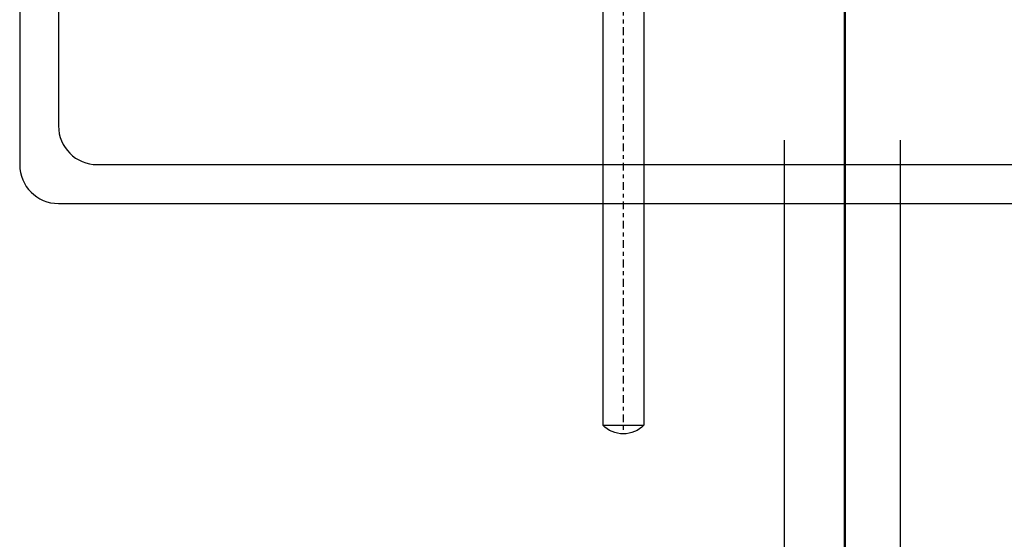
# Model space of a CAD drawing. Extents: x 33706 to 249013, y -74890 to 17912.
# Tile 100 of 256: x 123555 to 123580, y -39537 to -39523. Entities that reach past the tile are written whole.
import ezdxf

# ---------------------------------------------------------------- set-up
doc = ezdxf.new("R2010")
doc.units = 0
doc.header["$MEASUREMENT"] = 0
doc.linetypes.add('DASHDOT', pattern=[8.5, 4, -2, 0.5, -2])
for name, color, linetype in [('gaz', 1, 'Continuous'), ('LC-007-002-----0', 1, 'Continuous'), ('LC-008-002-----0', 1, 'Continuous'), ('LC-009-002-----0', 1, 'Continuous'), ('LC-010-002-----0', 1, 'Continuous'), ('symbole', 7, 'Continuous')]:
    doc.layers.add(name, color=color, linetype=linetype)
doc.layers.add('inst-gaz-rury', color=50, linetype='Continuous', lineweight=50)

# ---------------------------------------------------------------- blocks, each defined once
blk = doc.blocks.new('kdk dn40 pn50')
at = {"layer": 'LC-007-002-----0'}
for p, q in [((55.5, 125.15), (341.06, 125.15)), ((55.5, 103.85), (341.06, 103.85))]:
    blk.add_line(p, q, dxfattribs=at)
at = {"layer": 'LC-008-002-----0'}
blk.add_line((341.06, 125.15), (341.06, 103.85), dxfattribs=at)
at = {"layer": 'LC-009-002-----0'}
blk.add_arc((330.5, 114.5), 15, 314.7651, 45.2349, dxfattribs=at)
at = {"layer": 'LC-010-002-----0', "color": 2, "linetype": 'DASHDOT'}
blk.add_line((-4.5, 114.5), (345.5, 114.5), dxfattribs=at)

msp = doc.modelspace()

# ---------------------------------------------------------------- linework, layer by layer
at = {"layer": 'gaz', "linetype": 'Continuous'}
msp.add_line((123576.146, -39535.254), (123576.146, -39505.254), dxfattribs=at)
at = {"layer": 'gaz'}
for p, q in [((123574.58, -39526.396), (123574.58, -39571.139)), ((123577.58, -39526.396), (123577.58, -39571.007))]:
    msp.add_line(p, q, dxfattribs=at)
at = {"layer": 'inst-gaz-rury'}
msp.add_line((123576.146, -39705.254), (123576.146, -39505.254), dxfattribs=at)
at = {"layer": 'symbole', "lineweight": 30}
for p, q in [((123554.822, -39484.031), (123554.822, -39527.031)), ((123555.826, -39485.035), (123555.826, -39526.027)), ((123556.826, -39527.027), (123597.818, -39527.027)), ((123555.822, -39528.031), (123598.822, -39528.031))]:
    msp.add_line(p, q, dxfattribs=at)
for centre in [(123556.826, -39526.027), (123555.822, -39527.031)]:
    msp.add_arc(centre, 1, 180, 270, dxfattribs=at)

# ---------------------------------------------------------------- block references
at = {"layer": 'gaz', "linetype": 'Continuous', "xscale": -0.05, "yscale": 0.05, "rotation": 89.99999999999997}
msp.add_blockref('kdk dn40 pn50', (123576.146, -39516.705), dxfattribs=at)

doc.saveas('drawing.dxf')
